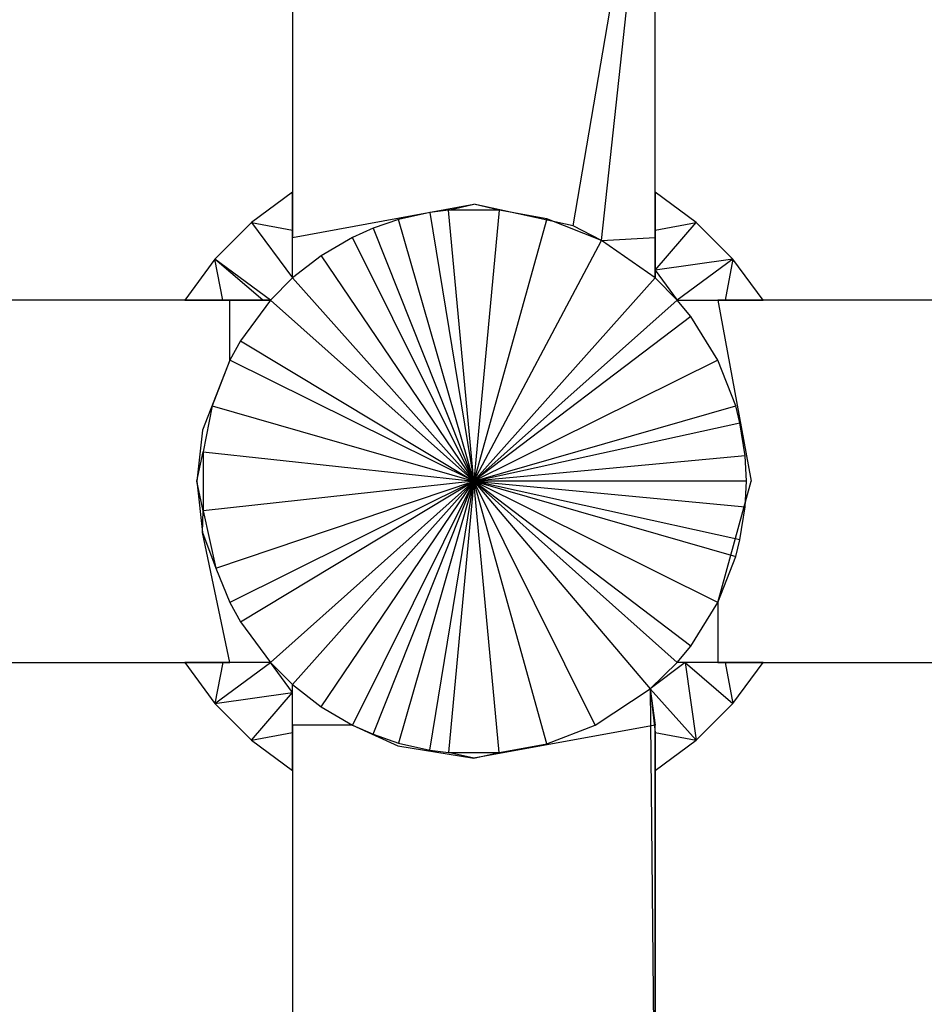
# Model space of a CAD drawing. Extents: x 1 to 115, y -55 to 55.
# Tile 57 of 86: x 54.62 to 56.47, y 44.93 to 46.94. Entities that reach past the tile are written whole.
import ezdxf

# ---------------------------------------------------------------- set-up
doc = ezdxf.new("R2010")
doc.units = 0
doc.header["$LTSCALE"] = 25.4
doc.layers.get('0').update_dxf_attribs({"linetype": 'CONTINUOUS'})

# ---------------------------------------------------------------- blocks, each defined once
blk = doc.blocks.new('NL2500025450_STL')
at = {"color": 0}
for p, q in [((55.18, 47.5, 213.8096), (55.18, 46.5902, 213.8096)), ((55.18, 47.5, 213.8096), (55.18, 46.5902, 213.8096)), ((55.18, 47.5, 213.8096), (55.18, 46.4979, 215.8196)), ((55.18, 47.5, 213.8096), (55.18, 46.4979, 215.8196)), ((55.7525, 46.5213, 215.7725), (55.92, 47.5, 213.8096)), ((55.7525, 46.5213, 215.7725), (55.92, 47.5, 213.8096)), ((55.8104, 46.4912, 215.8196), (55.92, 47.5, 213.8096)), ((55.8104, 46.4912, 215.8196), (55.92, 47.5, 213.8096)), ((55.92, 46.5902, 213.8096), (55.92, 47.5, 213.8096)), ((55.92, 46.4979, 215.8196), (55.92, 47.5, 213.8096)), ((55.92, 46.5902, 213.8096), (55.92, 47.5, 213.8096)), ((55.92, 46.4979, 215.8196), (55.92, 47.5, 213.8096)), ((55.18, 46.5902, 213.8096), (55.0963, 46.5285, 213.8096)), ((55.18, 46.5902, 213.8096), (55.0963, 46.5285, 213.8096)), ((55.18, 46.5127, 214.7286), (55.18, 46.5902, 213.8096)), ((55.18, 46.5127, 214.7286), (55.18, 46.5902, 213.8096)), ((56.0037, 46.5285, 213.8096), (55.92, 46.5902, 213.8096)), ((55.92, 46.5902, 213.8096), (55.92, 46.5127, 214.7286)), ((55.92, 46.5902, 213.8096), (55.92, 46.5127, 214.7286)), ((56.0037, 46.5285, 213.8096), (55.92, 46.5902, 213.8096)), ((55.18, 46.4979, 215.8196), (55.55, 46.5655, 215.6839)), ((55.46, 46.5487, 215.8196), (55.3962, 46.5343, 215.8196)), ((55.4981, 46.5536, 215.8196), (55.46, 46.5487, 215.8196)), ((55.46, 46.5487, 215.8196), (55.55, 46, 216.0002)), ((55.46, 46.5487, 215.8196), (55.55, 46, 216.0002)), ((55.4981, 46.5536, 215.8196), (55.55, 46.5655, 215.6839)), ((55.6018, 46.5536, 215.8196), (55.4981, 46.5536, 215.8196)), ((55.6018, 46.5536, 215.8196), (55.4981, 46.5536, 215.8196)), ((55.55, 46, 216.0002), (55.4981, 46.5536, 215.8196)), ((55.55, 46, 216.0002), (55.4981, 46.5536, 215.8196)), ((55.7525, 46.5213, 215.7725), (55.55, 46.5655, 215.6839)), ((55.6018, 46.5536, 215.8196), (55.55, 46.5655, 215.6839)), ((55.6018, 46.5536, 215.8196), (55.55, 46, 216.0002)), ((55.6018, 46.5536, 215.8196), (55.55, 46, 216.0002)), ((55.6987, 46.5357, 215.8196), (55.6018, 46.5536, 215.8196)), ((55.0963, 46.5285, 213.8096), (55.0215, 46.4537, 213.8096)), ((55.0963, 46.5285, 213.8096), (55.0215, 46.4537, 213.8096)), ((55.0963, 46.5285, 213.8096), (55.18, 46.415, 215.8196)), ((55.0963, 46.5285, 213.8096), (55.18, 46.415, 215.8196)), ((55.0963, 46.5285, 213.8096), (55.18, 46.5127, 214.7286)), ((55.0963, 46.5285, 213.8096), (55.18, 46.5127, 214.7286)), ((55.3962, 46.5343, 215.8196), (55.3442, 46.5165, 215.8196)), ((55.55, 46, 216.0002), (55.3962, 46.5343, 215.8196)), ((55.55, 46, 216.0002), (55.3962, 46.5343, 215.8196)), ((55.6987, 46.5357, 215.8196), (55.55, 46, 216.0002)), ((55.6987, 46.5357, 215.8196), (55.55, 46, 216.0002)), ((55.8104, 46.4912, 215.8196), (55.6987, 46.5357, 215.8196)), ((55.92, 46.431, 215.6473), (56.0037, 46.5285, 213.8096)), ((55.92, 46.431, 215.6473), (56.0037, 46.5285, 213.8096)), ((55.92, 46.5127, 214.7286), (56.0037, 46.5285, 213.8096)), ((55.92, 46.5127, 214.7286), (56.0037, 46.5285, 213.8096)), ((56.0785, 46.4537, 213.8096), (56.0037, 46.5285, 213.8096)), ((56.0785, 46.4537, 213.8096), (56.0037, 46.5285, 213.8096)), ((55.18, 46.415, 215.8196), (55.18, 46.5127, 214.7286)), ((55.18, 46.415, 215.8196), (55.18, 46.5127, 214.7286)), ((55.3442, 46.5165, 215.8196), (55.3024, 46.4979, 215.8196)), ((55.3442, 46.5165, 215.8196), (55.55, 46, 216.0002)), ((55.3442, 46.5165, 215.8196), (55.55, 46, 216.0002)), ((55.8104, 46.4912, 215.8196), (55.7525, 46.5213, 215.7725)), ((55.92, 46.5127, 214.7286), (55.92, 46.431, 215.6473)), ((55.92, 46.5127, 214.7286), (55.92, 46.431, 215.6473)), ((55.18, 46.415, 215.8196), (55.18, 46.4979, 215.8196)), ((55.3024, 46.4979, 215.8196), (55.238, 46.4602, 215.8196)), ((55.55, 46, 216.0002), (55.3024, 46.4979, 215.8196)), ((55.55, 46, 216.0002), (55.3024, 46.4979, 215.8196)), ((55.55, 46, 216.0002), (55.8104, 46.4912, 215.8196)), ((55.55, 46, 216.0002), (55.8104, 46.4912, 215.8196)), ((55.8104, 46.4912, 215.8196), (55.92, 46.4979, 215.8196)), ((55.92, 46.415, 215.8196), (55.8104, 46.4912, 215.8196)), ((55.92, 46.415, 215.8196), (55.92, 46.4979, 215.8196)), ((55.0215, 46.4537, 213.8096), (54.9598, 46.37, 213.8096)), ((55.0215, 46.4537, 213.8096), (54.9598, 46.37, 213.8096)), ((55.135, 46.37, 215.8196), (55.0215, 46.4537, 213.8096)), ((55.119, 46.37, 215.6473), (55.0215, 46.4537, 213.8096)), ((55.135, 46.37, 215.8196), (55.0215, 46.4537, 213.8096)), ((55.119, 46.37, 215.6473), (55.0215, 46.4537, 213.8096)), ((55.0373, 46.37, 214.7286), (55.0215, 46.4537, 213.8096)), ((55.0373, 46.37, 214.7286), (55.0215, 46.4537, 213.8096)), ((55.238, 46.4602, 215.8196), (55.18, 46.415, 215.8196)), ((55.238, 46.4602, 215.8196), (55.55, 46, 216.0002)), ((55.238, 46.4602, 215.8196), (55.55, 46, 216.0002)), ((56.0785, 46.4537, 213.8096), (55.92, 46.431, 215.6473)), ((56.0785, 46.4537, 213.8096), (55.92, 46.431, 215.6473)), ((56.0785, 46.4537, 213.8096), (55.965, 46.37, 215.8196)), ((56.0785, 46.4537, 213.8096), (55.965, 46.37, 215.8196)), ((56.0785, 46.4537, 213.8096), (56.0627, 46.37, 214.7286)), ((56.0785, 46.4537, 213.8096), (56.0627, 46.37, 214.7286)), ((56.1402, 46.37, 213.8096), (56.0785, 46.4537, 213.8096)), ((56.1402, 46.37, 213.8096), (56.0785, 46.4537, 213.8096)), ((55.92, 46.431, 215.6473), (55.92, 46.415, 215.8196)), ((55.92, 46.431, 215.6473), (55.965, 46.37, 215.8196)), ((55.18, 46.415, 215.8196), (55.135, 46.37, 215.8196)), ((55.18, 46.415, 215.8196), (55.135, 46.37, 215.8196)), ((55.55, 46, 216.0002), (55.18, 46.415, 215.8196)), ((55.55, 46, 216.0002), (55.18, 46.415, 215.8196)), ((55.55, 46, 216.0002), (55.92, 46.415, 215.8196)), ((55.55, 46, 216.0002), (55.92, 46.415, 215.8196)), ((55.965, 46.37, 215.8196), (55.92, 46.415, 215.8196)), ((54.9598, 46.37, 213.8096), (54.05, 46.37, 213.8096)), ((55.0521, 46.37, 215.8196), (54.05, 46.37, 213.8096)), ((54.9598, 46.37, 213.8096), (54.05, 46.37, 213.8096)), ((55.0521, 46.37, 215.8196), (54.05, 46.37, 213.8096)), ((54.9598, 46.37, 213.8096), (55.0373, 46.37, 214.7286)), ((54.9598, 46.37, 213.8096), (55.0373, 46.37, 214.7286)), ((55.0373, 46.37, 214.7286), (55.119, 46.37, 215.6473)), ((55.0373, 46.37, 214.7286), (55.119, 46.37, 215.6473)), ((55.135, 46.37, 215.8196), (55.0521, 46.37, 215.8196)), ((55.0521, 46.2475, 215.8196), (55.0521, 46.37, 215.8196)), ((55.135, 46.37, 215.8196), (55.0736, 46.2866, 215.8196)), ((55.119, 46.37, 215.6473), (55.135, 46.37, 215.8196)), ((55.119, 46.37, 215.6473), (55.135, 46.37, 215.8196)), ((55.135, 46.37, 215.8196), (55.55, 46, 216.0002)), ((55.135, 46.37, 215.8196), (55.55, 46, 216.0002)), ((55.55, 46, 216.0002), (55.965, 46.37, 215.8196)), ((55.55, 46, 216.0002), (55.965, 46.37, 215.8196)), ((55.965, 46.37, 215.8196), (56.0627, 46.37, 214.7286)), ((55.965, 46.37, 215.8196), (56.0478, 46.37, 215.8196)), ((55.965, 46.37, 215.8196), (56.0627, 46.37, 214.7286)), ((55.9926, 46.3365, 215.8196), (55.965, 46.37, 215.8196)), ((57.05, 46.37, 213.8096), (56.0478, 46.37, 215.8196)), ((57.05, 46.37, 213.8096), (56.0478, 46.37, 215.8196)), ((56.0478, 46.37, 215.8196), (56.1155, 46, 215.6839)), ((56.0627, 46.37, 214.7286), (56.1402, 46.37, 213.8096)), ((56.0627, 46.37, 214.7286), (56.1402, 46.37, 213.8096)), ((57.05, 46.37, 213.8096), (56.1402, 46.37, 213.8096)), ((57.05, 46.37, 213.8096), (56.1402, 46.37, 213.8096)), ((55.9926, 46.3365, 215.8196), (55.55, 46, 216.0002)), ((55.9926, 46.3365, 215.8196), (55.55, 46, 216.0002)), ((56.0478, 46.2475, 215.8196), (55.9926, 46.3365, 215.8196)), ((55.0736, 46.2866, 215.8196), (55.0521, 46.2475, 215.8196)), ((55.0736, 46.2866, 215.8196), (55.55, 46, 216.0002)), ((55.0736, 46.2866, 215.8196), (55.55, 46, 216.0002)), ((55.0521, 46.2475, 215.8196), (54.9959, 46.1046, 215.7068)), ((55.0521, 46.2475, 215.8196), (55.0157, 46.1538, 215.8196)), ((55.55, 46, 216.0002), (55.0521, 46.2475, 215.8196)), ((55.55, 46, 216.0002), (55.0521, 46.2475, 215.8196)), ((56.0478, 46.2475, 215.8196), (55.55, 46, 216.0002)), ((56.0478, 46.2475, 215.8196), (55.55, 46, 216.0002)), ((56.0843, 46.1538, 215.8196), (56.0478, 46.2475, 215.8196)), ((55.0157, 46.1538, 215.8196), (54.9973, 46.0601, 215.8196)), ((55.0157, 46.1538, 215.8196), (55.55, 46, 216.0002)), ((55.0157, 46.1538, 215.8196), (55.55, 46, 216.0002)), ((55.55, 46, 216.0002), (56.0843, 46.1538, 215.8196)), ((55.55, 46, 216.0002), (56.0843, 46.1538, 215.8196)), ((56.093, 46.1195, 215.8196), (56.0843, 46.1538, 215.8196)), ((55.55, 46, 216.0002), (56.093, 46.1195, 215.8196)), ((55.55, 46, 216.0002), (56.093, 46.1195, 215.8196)), ((56.1036, 46.0519, 215.8196), (56.093, 46.1195, 215.8196)), ((54.9959, 46.1046, 215.7068), (54.9845, 46, 215.6839)), ((54.9845, 46, 215.6839), (54.9973, 46.0601, 215.8196)), ((54.9973, 46.0601, 215.8196), (54.9973, 45.9399, 215.8196)), ((54.9973, 46.0601, 215.8196), (54.9973, 45.9399, 215.8196)), ((54.9973, 46.0601, 215.8196), (55.55, 46, 216.0002)), ((54.9973, 46.0601, 215.8196), (55.55, 46, 216.0002)), ((56.1036, 46.0519, 215.8196), (55.55, 46, 216.0002)), ((56.1036, 46.0519, 215.8196), (55.55, 46, 216.0002)), ((56.106, 46, 215.8196), (56.1036, 46.0519, 215.8196)), ((54.9845, 46, 215.6839), (54.9959, 45.8954, 215.7068)), ((54.9973, 45.9399, 215.8196), (54.9845, 46, 215.6839)), ((55.55, 46, 216.0002), (54.9973, 45.9399, 215.8196)), ((55.55, 46, 216.0002), (54.9973, 45.9399, 215.8196)), ((55.0231, 45.8225, 215.8196), (55.55, 46, 216.0002)), ((55.0231, 45.8225, 215.8196), (55.55, 46, 216.0002)), ((55.55, 46, 216.0002), (55.0521, 45.7525, 215.8196)), ((55.55, 46, 216.0002), (55.0521, 45.7525, 215.8196)), ((55.0736, 45.7134, 215.8196), (55.55, 46, 216.0002)), ((55.0736, 45.7134, 215.8196), (55.55, 46, 216.0002)), ((55.135, 45.63, 215.8196), (55.55, 46, 216.0002)), ((55.135, 45.63, 215.8196), (55.55, 46, 216.0002)), ((55.55, 46, 216.0002), (55.18, 45.585, 215.8196)), ((55.55, 46, 216.0002), (55.18, 45.585, 215.8196)), ((55.238, 45.5398, 215.8196), (55.55, 46, 216.0002)), ((55.238, 45.5398, 215.8196), (55.55, 46, 216.0002)), ((55.55, 46, 216.0002), (55.3024, 45.5021, 215.8196)), ((55.55, 46, 216.0002), (55.3024, 45.5021, 215.8196)), ((55.3442, 45.4835, 215.8196), (55.55, 46, 216.0002)), ((55.3442, 45.4835, 215.8196), (55.55, 46, 216.0002)), ((55.55, 46, 216.0002), (55.3962, 45.4657, 215.8196)), ((55.55, 46, 216.0002), (55.3962, 45.4657, 215.8196)), ((55.46, 45.4513, 215.8196), (55.55, 46, 216.0002)), ((55.46, 45.4513, 215.8196), (55.55, 46, 216.0002)), ((55.55, 46, 216.0002), (55.4981, 45.4464, 215.8196)), ((55.55, 46, 216.0002), (55.4981, 45.4464, 215.8196)), ((56.093, 45.8805, 215.8196), (55.55, 46, 216.0002)), ((55.55, 46, 216.0002), (56.1036, 45.9481, 215.8196)), ((56.0478, 45.7525, 215.8196), (55.55, 46, 216.0002)), ((55.55, 46, 216.0002), (56.0843, 45.8462, 215.8196)), ((55.9926, 45.6635, 215.8196), (55.55, 46, 216.0002)), ((56.0478, 45.7525, 215.8196), (55.55, 46, 216.0002)), ((55.55, 46, 216.0002), (55.9099, 45.5762, 215.8196)), ((55.7975, 45.5021, 215.8196), (55.55, 46, 216.0002)), ((55.6987, 45.4643, 215.8196), (55.55, 46, 216.0002)), ((55.7975, 45.5021, 215.8196), (55.55, 46, 216.0002)), ((56.106, 46, 215.8196), (55.55, 46, 216.0002)), ((55.6018, 45.4464, 215.8196), (55.55, 46, 216.0002)), ((55.6018, 45.4464, 215.8196), (55.55, 46, 216.0002)), ((55.6987, 45.4643, 215.8196), (55.55, 46, 216.0002)), ((55.55, 46, 216.0002), (55.9099, 45.5762, 215.8196)), ((55.55, 46, 216.0002), (55.965, 45.63, 215.8196)), ((55.55, 46, 216.0002), (55.965, 45.63, 215.8196)), ((55.9926, 45.6635, 215.8196), (55.55, 46, 216.0002)), ((55.55, 46, 216.0002), (56.0843, 45.8462, 215.8196)), ((56.093, 45.8805, 215.8196), (55.55, 46, 216.0002)), ((55.55, 46, 216.0002), (56.1036, 45.9481, 215.8196)), ((56.106, 46, 215.8196), (55.55, 46, 216.0002)), ((56.0478, 45.7525, 215.8196), (56.1155, 46, 215.6839)), ((56.1036, 45.9481, 215.8196), (56.106, 46, 215.8196)), ((56.093, 45.8805, 215.8196), (56.1036, 45.9481, 215.8196)), ((54.9959, 45.8954, 215.7068), (54.9973, 45.9399, 215.8196)), ((54.9973, 45.9399, 215.8196), (55.0231, 45.8225, 215.8196)), ((54.9973, 45.9399, 215.8196), (55.0231, 45.8225, 215.8196)), ((55.0521, 45.63, 215.8196), (54.9959, 45.8954, 215.7068)), ((54.9959, 45.8954, 215.7068), (55.0231, 45.8225, 215.8196)), ((56.0843, 45.8462, 215.8196), (56.093, 45.8805, 215.8196)), ((56.0478, 45.7525, 215.8196), (56.0843, 45.8462, 215.8196)), ((55.0231, 45.8225, 215.8196), (55.0521, 45.7525, 215.8196)), ((55.0521, 45.7525, 215.8196), (55.0736, 45.7134, 215.8196)), ((55.9926, 45.6635, 215.8196), (56.0478, 45.7525, 215.8196)), ((56.0478, 45.7525, 215.8196), (56.0478, 45.63, 215.8196)), ((55.0736, 45.7134, 215.8196), (55.135, 45.63, 215.8196)), ((55.965, 45.63, 215.8196), (55.9926, 45.6635, 215.8196)), ((54.05, 45.63, 213.8096), (54.9598, 45.63, 213.8096)), ((54.05, 45.63, 213.8096), (54.9598, 45.63, 213.8096)), ((54.05, 45.63, 213.8096), (55.0521, 45.63, 215.8196)), ((54.05, 45.63, 213.8096), (55.0521, 45.63, 215.8196)), ((54.9598, 45.63, 213.8096), (55.0215, 45.5463, 213.8096)), ((55.0373, 45.63, 214.7286), (54.9598, 45.63, 213.8096)), ((55.0373, 45.63, 214.7286), (54.9598, 45.63, 213.8096)), ((54.9598, 45.63, 213.8096), (55.0215, 45.5463, 213.8096)), ((55.0215, 45.5463, 213.8096), (55.135, 45.63, 215.8196)), ((55.0373, 45.63, 214.7286), (55.0215, 45.5463, 213.8096)), ((55.0373, 45.63, 214.7286), (55.0215, 45.5463, 213.8096)), ((55.0215, 45.5463, 213.8096), (55.135, 45.63, 215.8196)), ((55.135, 45.63, 215.8196), (55.0373, 45.63, 214.7286)), ((55.135, 45.63, 215.8196), (55.0373, 45.63, 214.7286)), ((55.135, 45.63, 215.8196), (55.0521, 45.63, 215.8196)), ((55.18, 45.569, 215.6473), (55.135, 45.63, 215.8196)), ((55.135, 45.63, 215.8196), (55.18, 45.585, 215.8196)), ((55.981, 45.63, 215.6473), (55.9099, 45.5762, 215.8196)), ((55.9099, 45.5762, 215.8196), (55.965, 45.63, 215.8196)), ((55.981, 45.63, 215.6473), (55.965, 45.63, 215.8196)), ((56.0478, 45.63, 215.8196), (55.965, 45.63, 215.8196)), ((56.0627, 45.63, 214.7286), (55.981, 45.63, 215.6473)), ((55.981, 45.63, 215.6473), (56.0037, 45.4715, 213.8096)), ((55.981, 45.63, 215.6473), (56.0037, 45.4715, 213.8096)), ((55.981, 45.63, 215.6473), (56.0785, 45.5463, 213.8096)), ((55.981, 45.63, 215.6473), (56.0785, 45.5463, 213.8096)), ((56.0627, 45.63, 214.7286), (55.981, 45.63, 215.6473)), ((56.0478, 45.63, 215.8196), (57.05, 45.63, 213.8096)), ((56.0478, 45.63, 215.8196), (57.05, 45.63, 213.8096)), ((56.1402, 45.63, 213.8096), (56.0627, 45.63, 214.7286)), ((56.0627, 45.63, 214.7286), (56.0785, 45.5463, 213.8096)), ((56.0627, 45.63, 214.7286), (56.0785, 45.5463, 213.8096)), ((56.1402, 45.63, 213.8096), (56.0627, 45.63, 214.7286)), ((56.0785, 45.5463, 213.8096), (56.1402, 45.63, 213.8096)), ((56.0785, 45.5463, 213.8096), (56.1402, 45.63, 213.8096)), ((56.1402, 45.63, 213.8096), (57.05, 45.63, 213.8096)), ((56.1402, 45.63, 213.8096), (57.05, 45.63, 213.8096)), ((55.18, 45.569, 215.6473), (55.18, 45.585, 215.8196)), ((55.18, 45.5021, 215.8196), (55.18, 45.585, 215.8196)), ((55.18, 45.585, 215.8196), (55.238, 45.5398, 215.8196)), ((55.0215, 45.5463, 213.8096), (55.18, 45.569, 215.6473)), ((55.0215, 45.5463, 213.8096), (55.18, 45.569, 215.6473)), ((55.0963, 45.4715, 213.8096), (55.18, 45.569, 215.6473)), ((55.0963, 45.4715, 213.8096), (55.18, 45.569, 215.6473)), ((55.18, 45.4873, 214.7286), (55.18, 45.569, 215.6473)), ((55.18, 45.4873, 214.7286), (55.18, 45.569, 215.6473)), ((55.7975, 45.5021, 215.8196), (55.9099, 45.5762, 215.8196)), ((55.9099, 45.5762, 215.8196), (55.92, 45.5021, 215.8196)), ((55.9099, 45.5762, 215.8196), (55.92, 44.5, 213.8096)), ((55.9099, 45.5762, 215.8196), (55.92, 44.5, 213.8096)), ((55.9099, 45.5762, 215.8196), (55.92, 45.4873, 214.7286)), ((55.9099, 45.5762, 215.8196), (55.92, 45.4873, 214.7286)), ((55.9099, 45.5762, 215.8196), (56.0037, 45.4715, 213.8096)), ((55.9099, 45.5762, 215.8196), (56.0037, 45.4715, 213.8096)), ((55.0215, 45.5463, 213.8096), (55.0963, 45.4715, 213.8096)), ((55.0215, 45.5463, 213.8096), (55.0963, 45.4715, 213.8096)), ((56.0037, 45.4715, 213.8096), (56.0785, 45.5463, 213.8096)), ((56.0037, 45.4715, 213.8096), (56.0785, 45.5463, 213.8096)), ((55.238, 45.5398, 215.8196), (55.3024, 45.5021, 215.8196)), ((55.18, 45.5021, 215.8196), (55.18, 44.5, 213.8096)), ((55.18, 45.5021, 215.8196), (55.18, 44.5, 213.8096)), ((55.3024, 45.5021, 215.8196), (55.18, 45.5021, 215.8196)), ((55.3024, 45.5021, 215.8196), (55.3946, 45.46, 215.735)), ((55.3024, 45.5021, 215.8196), (55.3442, 45.4835, 215.8196)), ((55.92, 45.5021, 215.8196), (55.55, 45.4345, 215.6839)), ((55.6987, 45.4643, 215.8196), (55.7975, 45.5021, 215.8196)), ((55.92, 44.5, 213.8096), (55.92, 45.5021, 215.8196)), ((55.92, 44.5, 213.8096), (55.92, 45.5021, 215.8196)), ((55.0963, 45.4715, 213.8096), (55.18, 45.4873, 214.7286)), ((55.0963, 45.4715, 213.8096), (55.18, 45.4873, 214.7286)), ((55.18, 45.4098, 213.8096), (55.18, 45.4873, 214.7286)), ((55.18, 45.4098, 213.8096), (55.18, 45.4873, 214.7286)), ((55.3442, 45.4835, 215.8196), (55.3962, 45.4657, 215.8196)), ((55.92, 45.4873, 214.7286), (55.92, 44.5, 213.8096)), ((55.92, 45.4873, 214.7286), (55.92, 44.5, 213.8096)), ((55.92, 45.4873, 214.7286), (55.92, 45.4098, 213.8096)), ((55.92, 45.4873, 214.7286), (55.92, 45.4098, 213.8096)), ((55.92, 45.4873, 214.7286), (56.0037, 45.4715, 213.8096)), ((55.92, 45.4873, 214.7286), (56.0037, 45.4715, 213.8096)), ((55.0963, 45.4715, 213.8096), (55.18, 45.4098, 213.8096)), ((55.0963, 45.4715, 213.8096), (55.18, 45.4098, 213.8096)), ((55.3962, 45.4657, 215.8196), (55.46, 45.4513, 215.8196)), ((55.6018, 45.4464, 215.8196), (55.6987, 45.4643, 215.8196)), ((55.92, 45.4098, 213.8096), (56.0037, 45.4715, 213.8096)), ((55.92, 45.4098, 213.8096), (56.0037, 45.4715, 213.8096)), ((55.3946, 45.46, 215.735), (55.55, 45.4345, 215.6839)), ((55.46, 45.4513, 215.8196), (55.4981, 45.4464, 215.8196)), ((55.55, 45.4345, 215.6839), (55.4981, 45.4464, 215.8196)), ((55.4981, 45.4464, 215.8196), (55.6018, 45.4464, 215.8196)), ((55.4981, 45.4464, 215.8196), (55.6018, 45.4464, 215.8196)), ((55.55, 45.4345, 215.6839), (55.6018, 45.4464, 215.8196)), ((55.18, 45.4098, 213.8096), (55.18, 44.5, 213.8096)), ((55.18, 45.4098, 213.8096), (55.18, 44.5, 213.8096)), ((55.92, 44.5, 213.8096), (55.92, 45.4098, 213.8096)), ((55.92, 44.5, 213.8096), (55.92, 45.4098, 213.8096))]:
    blk.add_line(p, q, dxfattribs=at)

msp = doc.modelspace()

# ---------------------------------------------------------------- block references
at = {"color": 0}
msp.add_blockref('NL2500025450_STL', (0, 0, 200), dxfattribs=at)

doc.saveas('drawing.dxf')
